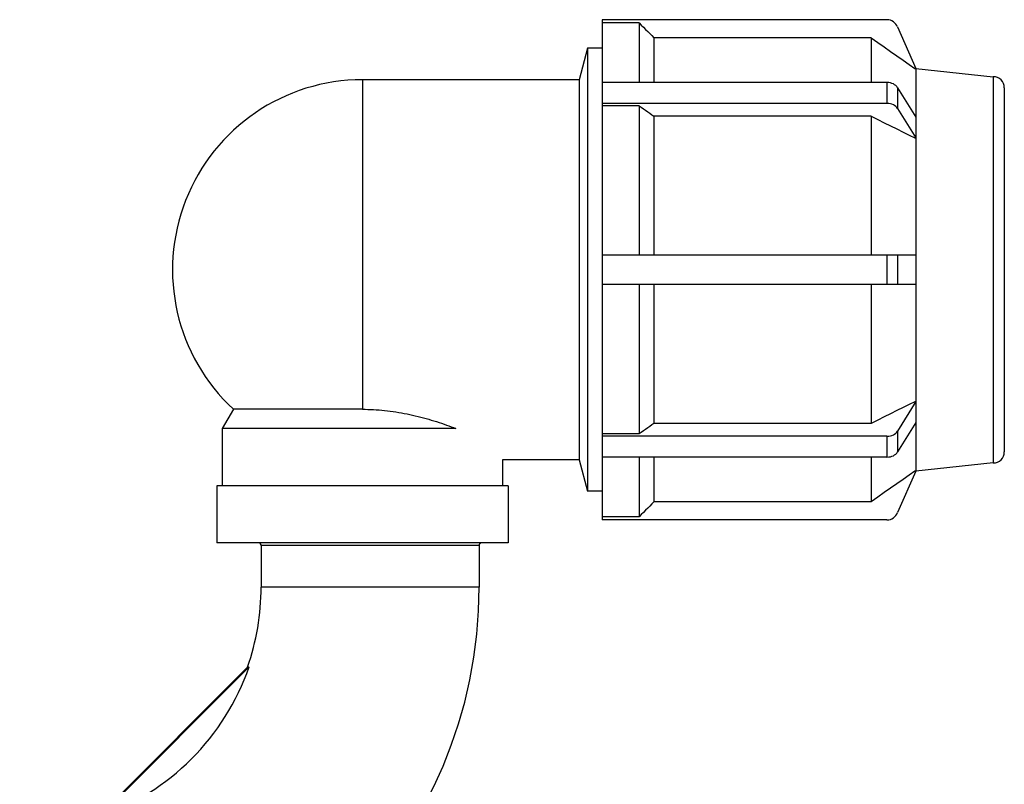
# Model space of a CAD drawing. Extents: x -118729 to -53705, y 33529 to 45095.
# Tile 54 of 83: x -60709 to -60495, y 34754 to 34920. Entities that reach past the tile are written whole.
import ezdxf

# ---------------------------------------------------------------- set-up
doc = ezdxf.new("R2010")
doc.units = 0
doc.header["$LTSCALE"] = 10
doc.header["$MEASUREMENT"] = 0
doc.linetypes.add('phl_thick', pattern=[0])
doc.layers.add('AM_0', color=7, linetype='CONTINUOUS', lineweight=50)
doc.layers.add('projection', color=7, linetype='CONTINUOUS')

# ---------------------------------------------------------------- blocks, each defined once
blk = doc.blocks.new('A$C37DB20B2')
at = {"layer": 'projection', "color": 7, "linetype": 'phl_thick'}
for p, q in [((134.5, 141.75), (213.5, 141.75)), ((134.5, 126.25), (134.5, 141.75)), ((213.5, 126.25), (213.5, 141.75)), ((24, 122.25), (28.99, 133.53)), ((31.81, 135.5), (108.99, 135.5)), ((97.83, 133.46), (98.41, 134.04)), ((98.41, 134.04), (99, 134.63)), ((99, 134.63), (108.99, 134.63)), ((99, 118.48), (99, 134.63)), ((108.99, 134.63), (108.99, 135.5)), ((108.99, 134.75), (109, 134.75)), ((109, 0.75), (109, 134.75)), ((95, 130.62), (95.56, 131.18)), ((95.56, 131.18), (96.12, 131.74)), ((96.12, 131.74), (96.68, 132.31)), ((96.68, 132.31), (97.26, 132.88)), ((97.26, 132.88), (97.83, 133.46)), ((32.56, 128.11), (34.33, 129.35)), ((34.33, 129.35), (36.14, 130.62)), ((36.14, 130.62), (95, 130.62)), ((36.14, 118.48), (36.14, 130.62)), ((95, 118.48), (95, 130.62)), ((27.46, 124.53), (29.12, 125.7)), ((29.12, 125.7), (30.82, 126.89)), ((30.82, 126.89), (32.56, 128.11)), ((109, 127.75), (113, 127.75)), ((115.28, 119.25), (113, 127.75)), ((113, 7.75), (113, 127.75)), ((134.5, 126.25), (213.5, 126.25)), ((136, 119.25), (136, 126.25)), ((212, 110.75), (212, 126.25)), ((24.23, 122.26), (25.83, 123.39)), ((25.83, 123.39), (27.46, 124.53)), ((3, 120.06), (24, 122.25)), ((24, 122.25), (24.23, 122.26)), ((24, 13.25), (24, 122.25)), ((3, 15.44), (3, 120.06)), ((31.81, 118.48), (108.99, 118.48)), ((31.81, 112.83), (31.81, 118.48)), ((108.99, 112.21), (108.99, 118.48)), ((115.28, 119.25), (136, 119.25)), ((115.28, 16.25), (115.28, 119.25)), ((0, 18.44), (0, 117.06)), ((24, 109.12), (28.99, 117.09)), ((28.99, 111.43), (28.99, 117.09)), ((31.81, 112.83), (108.99, 112.83)), ((98.41, 111.8), (99, 112.21)), ((99, 112.21), (108.99, 112.21)), ((99, 71.75), (99, 112.21)), ((24, 103.46), (28.99, 111.43)), ((95, 109.38), (95.56, 109.77)), ((95.56, 109.77), (96.12, 110.17)), ((96.12, 110.17), (96.68, 110.57)), ((96.68, 110.57), (97.26, 110.98)), ((97.26, 110.98), (97.83, 111.39)), ((97.83, 111.39), (98.41, 111.8)), ((149.31, 110.51), (148.69, 110.75)), ((148.69, 110.75), (212, 110.75)), ((149.95, 110.27), (149.31, 110.51)), ((150.59, 110.03), (149.95, 110.27)), ((151.24, 109.79), (150.59, 110.03)), ((151.9, 109.56), (151.24, 109.79)), ((152.58, 109.33), (151.9, 109.56)), ((208.99, 105.54), (212, 110.75)), ((30.82, 106.74), (32.56, 107.6)), ((32.56, 107.6), (34.33, 108.48)), ((34.33, 108.48), (36.14, 109.38)), ((36.14, 109.38), (95, 109.38)), ((36.14, 71.75), (36.14, 109.38)), ((95, 71.75), (95, 109.38)), ((153.25, 109.1), (152.58, 109.33)), ((153.94, 108.88), (153.25, 109.1)), ((154.64, 108.66), (153.94, 108.88)), ((155.34, 108.44), (154.64, 108.66)), ((156.05, 108.23), (155.34, 108.44)), ((156.76, 108.03), (156.05, 108.23)), ((157.48, 107.83), (156.76, 108.03)), ((158.21, 107.64), (157.48, 107.83)), ((158.94, 107.45), (158.21, 107.64)), ((159.68, 107.27), (158.94, 107.45)), ((160.42, 107.1), (159.68, 107.27)), ((161.17, 106.93), (160.42, 107.1)), ((161.92, 106.78), (161.17, 106.93)), ((162.67, 106.63), (161.92, 106.78)), ((24.23, 103.47), (25.83, 104.26)), ((25.83, 104.26), (27.46, 105.07)), ((27.46, 105.07), (29.12, 105.9)), ((29.12, 105.9), (30.82, 106.74)), ((163.43, 106.49), (162.67, 106.63)), ((164.18, 106.36), (163.43, 106.49)), ((164.94, 106.24), (164.18, 106.36)), ((165.7, 106.13), (164.94, 106.24)), ((166.46, 106.02), (165.7, 106.13)), ((167.23, 105.93), (166.46, 106.02)), ((167.99, 105.85), (167.23, 105.93)), ((168.75, 105.78), (167.99, 105.85)), ((169.51, 105.71), (168.75, 105.78)), ((170.26, 105.66), (169.51, 105.71)), ((171.02, 105.61), (170.26, 105.66)), ((171.77, 105.58), (171.02, 105.61)), ((172.52, 105.56), (171.77, 105.58)), ((173.26, 105.54), (172.52, 105.56)), ((174, 105.54), (173.26, 105.54)), ((174, 105.54), (208.99, 105.54)), ((174, 16.25), (174, 105.54)), ((24, 103.46), (24.23, 103.47)), ((24, 71.75), (108.99, 71.75)), ((28.99, 63.75), (28.99, 71.75)), ((31.81, 63.75), (31.81, 71.75)), ((108.99, 63.75), (108.99, 71.75)), ((24, 63.75), (108.99, 63.75)), ((36.14, 26.12), (36.14, 63.75)), ((95, 26.12), (95, 63.75)), ((99, 23.29), (99, 63.75)), ((28.99, 24.07), (24, 32.04)), ((24.23, 32.03), (24, 32.04)), ((25.83, 31.24), (24.23, 32.03)), ((27.46, 30.43), (25.83, 31.24)), ((29.12, 29.6), (27.46, 30.43)), ((30.82, 28.76), (29.12, 29.6)), ((32.56, 27.9), (30.82, 28.76)), ((34.33, 27.02), (32.56, 27.9)), ((36.14, 26.12), (34.33, 27.02)), ((28.99, 18.41), (24, 26.38)), ((28.99, 18.41), (28.99, 24.07)), ((36.14, 26.12), (95, 26.12)), ((95.56, 25.73), (95, 26.12)), ((96.12, 25.33), (95.56, 25.73)), ((96.68, 24.93), (96.12, 25.33)), ((97.26, 24.52), (96.68, 24.93)), ((97.83, 24.11), (97.26, 24.52)), ((98.41, 23.7), (97.83, 24.11)), ((31.81, 22.67), (108.99, 22.67)), ((31.81, 17.02), (31.81, 22.67)), ((99, 23.29), (98.41, 23.7)), ((99, 23.29), (108.99, 23.29)), ((108.99, 22.67), (108.99, 23.29)), ((108.99, 17.02), (108.99, 22.67)), ((31.81, 17.02), (108.99, 17.02)), ((36.14, 4.88), (36.14, 17.02)), ((95, 4.88), (95, 17.02)), ((99, 0.87), (99, 17.02)), ((113, 7.75), (115.28, 16.25)), ((115.28, 16.25), (174, 16.25)), ((24, 13.25), (3, 15.44)), ((28.99, 1.97), (24, 13.25)), ((24.23, 13.24), (24, 13.25)), ((25.83, 12.11), (24.23, 13.24)), ((27.46, 10.97), (25.83, 12.11)), ((29.12, 9.8), (27.46, 10.97)), ((30.82, 8.61), (29.12, 9.8)), ((32.56, 7.39), (30.82, 8.61)), ((34.33, 6.15), (32.56, 7.39)), ((36.14, 4.88), (34.33, 6.15)), ((109, 7.75), (113, 7.75)), ((36.14, 4.88), (95, 4.88)), ((95.56, 4.32), (95, 4.88)), ((96.12, 3.76), (95.56, 4.32)), ((96.68, 3.19), (96.12, 3.76)), ((97.26, 2.62), (96.68, 3.19)), ((31.81, 0), (108.99, 0)), ((97.83, 2.04), (97.26, 2.62)), ((98.41, 1.46), (97.83, 2.04)), ((99, 0.87), (98.41, 1.46)), ((99, 0.87), (108.99, 0.87)), ((108.99, 0), (108.99, 0.87)), ((108.99, 0.75), (109, 0.75))]:
    blk.add_line(p, q, dxfattribs=at)
for centre, radius, start, end in [((31.81, 132.5), 3, 89.9999, 159.9999), ((3, 117.06), 3, 90, 180), ((174, 67.75), 51.5, 270, 47.2009), ((3, 18.44), 3, 180, 270), ((31.81, 3), 3, 200.0001, 270.0001)]:
    blk.add_arc(centre, radius, start, end, dxfattribs=at)
for centre, start_param, end_param in [((31.81, 116.36), 1.570795, 2.792526), ((31.81, 110.71), 1.570795, 2.792527), ((31.81, 24.79), 3.490659, 4.71239), ((31.81, 19.14), 3.49066, 4.71239)]:
    blk.add_ellipse(centre, major_axis=(3, 0), ratio=0.707107, start_param=start_param, end_param=end_param, dxfattribs=at)

msp = doc.modelspace()

# ---------------------------------------------------------------- linework, layer by layer
at = {"layer": 'projection', "color": 7, "linetype": 'phl_thick'}
for p, q in [((-60608.9, 34806.44), (-60656.96, 34806.44)), ((-60609.29, 34805.88), (-60656.57, 34805.88)), ((-60656.57, 34805.88), (-60656.57, 34796.88)), ((-60609.29, 34805.88), (-60609.29, 34796.88)), ((-60609.29, 34796.88), (-60656.57, 34796.88)), ((-60659.18, 34779.6), (-60691.65, 34747.13)), ((-60659.53, 34779.53), (-60691.58, 34747.48)), ((-60659.53, 34779.53), (-60659.54, 34779.5)), ((-60659.54, 34779.5), (-60659.54, 34779.47)), ((-60659.54, 34779.47), (-60659.53, 34779.45)), ((-60659.53, 34779.45), (-60659.52, 34779.44)), ((-60659.52, 34779.44), (-60659.49, 34779.44)), ((-60659.46, 34779.44), (-60659.49, 34779.44)), ((-60659.42, 34779.46), (-60659.46, 34779.44)), ((-60659.37, 34779.48), (-60659.42, 34779.46)), ((-60659.31, 34779.51), (-60659.37, 34779.48)), ((-60659.25, 34779.55), (-60659.31, 34779.51)), ((-60659.18, 34779.6), (-60659.25, 34779.55))]:
    msp.add_line(p, q, dxfattribs=at)
for centre, radius, start, end in [((-60657.17, 34805.88), 0.6, 0, 69.4738), ((-60608.69, 34805.88), 0.6, 110.5262, 180), ((-60708.93, 34796.88), 99.64, 270, 0), ((-60708.93, 34796.88), 52.36, 340.6505, 0), ((-60708.93, 34796.88), 52.67, 289.1543, 340.8457)]:
    msp.add_arc(centre, radius, start, end, dxfattribs=at)

# ---------------------------------------------------------------- block references
at = {"layer": 'AM_0', "xscale": 0.8000000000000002, "yscale": 0.8000000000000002, "zscale": 0.8000000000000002, "rotation": 180}
msp.add_blockref('A$C37DB20B2', (-60495.39, 34919.84), dxfattribs=at)

doc.saveas('drawing.dxf')
